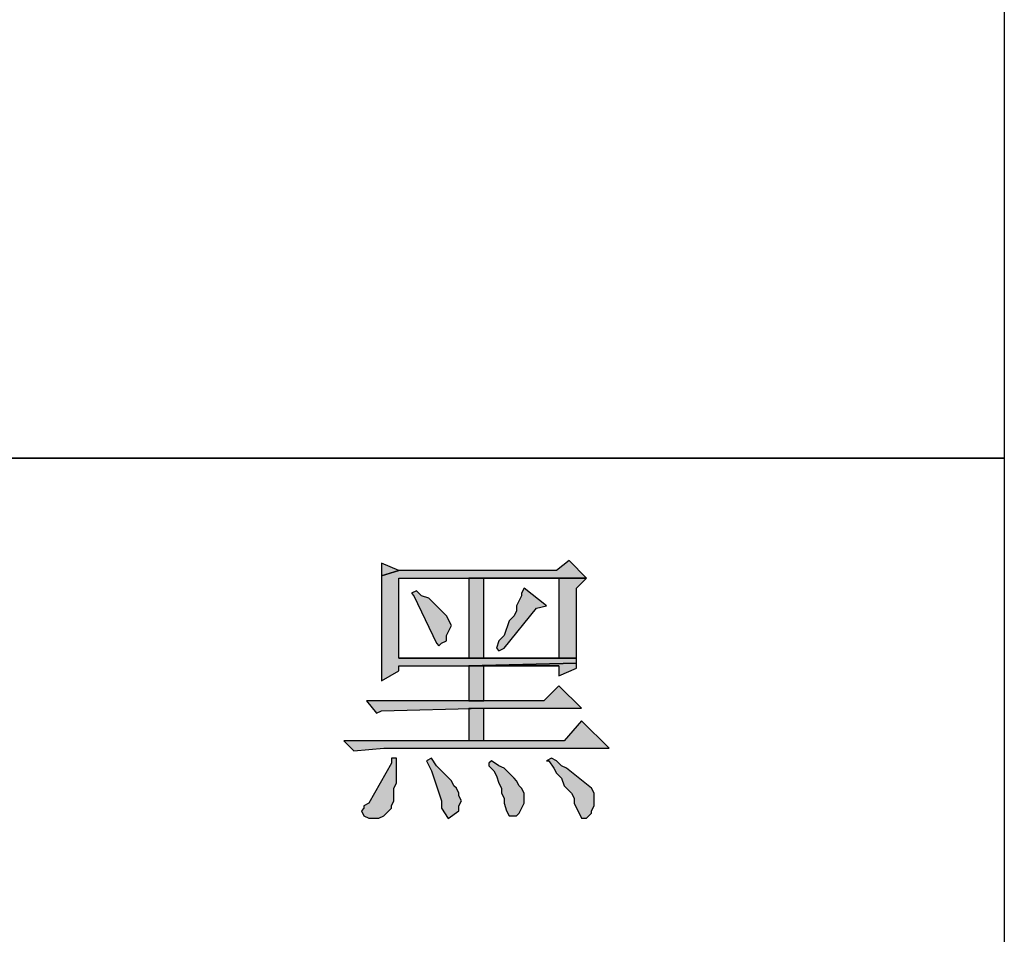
# Model space of a CAD drawing. Header units: millimetres. Extents: x 32146 to 33966, y 9971 to 11065.
# Tile 19 of 54: x 32405 to 32416, y 10197 to 10207. Entities that reach past the tile are written whole.
import ezdxf

# ---------------------------------------------------------------- set-up
doc = ezdxf.new("R2010")
doc.units = ezdxf.units.MM
doc.layers.add('Z_entity', color=7, linetype='Continuous')

msp = doc.modelspace()

# ---------------------------------------------------------------- hatches: boundary and pattern name
at = {"layer": 'Z_entity'}
for points in [[(32411.173, 10201.103), (32411.041, 10200.997), (32409.373, 10200.997), (32409.187, 10200.944), (32409.187, 10200.865), (32409.187, 10199.912), (32409.187, 10199.832), (32409.373, 10199.938), (32409.373, 10199.991), (32410.114, 10199.991), (32411.253, 10200.017), (32411.253, 10200.07), (32409.373, 10200.07), (32409.373, 10200.918), (32411.358, 10200.918)], [(32409.187, 10201.076), (32409.187, 10200.944), (32409.373, 10200.997)], [(32411.358, 10200.918), (32410.114, 10200.918), (32411.067, 10200.918), (32411.067, 10200.07), (32409.373, 10200.07), (32411.253, 10200.07), (32411.253, 10200.123), (32411.253, 10200.732), (32411.253, 10200.812)], [(32410.114, 10200.918), (32410.114, 10200.07), (32410.273, 10200.07), (32410.273, 10200.918), (32411.067, 10200.918)], [(32409.558, 10200.785), (32409.505, 10200.759), (32409.532, 10200.732), (32409.77, 10200.229), (32409.796, 10200.203), (32409.823, 10200.229), (32409.876, 10200.256), (32409.876, 10200.309), (32409.929, 10200.415), (32409.876, 10200.52), (32409.69, 10200.706), (32409.611, 10200.732)], [(32410.697, 10200.812), (32410.67, 10200.759), (32410.67, 10200.732), (32410.617, 10200.626), (32410.617, 10200.573), (32410.591, 10200.52), (32410.538, 10200.467), (32410.485, 10200.309), (32410.432, 10200.256), (32410.405, 10200.176), (32410.432, 10200.15), (32410.485, 10200.176), (32410.829, 10200.6), (32410.935, 10200.626)], [(32411.253, 10200.017), (32410.114, 10199.991), (32411.067, 10199.991), (32411.067, 10199.885), (32411.253, 10199.964), (32411.253, 10199.991)], [(32410.114, 10199.991), (32410.114, 10199.62), (32410.273, 10199.62), (32410.273, 10199.991), (32411.067, 10199.991)], [(32411.067, 10199.779), (32410.908, 10199.62), (32409.029, 10199.62), (32409.135, 10199.488), (32409.187, 10199.514), (32410.273, 10199.541), (32411.305, 10199.541)], [(32410.273, 10199.197), (32410.273, 10199.541), (32410.114, 10199.541), (32410.114, 10199.197)], [(32411.305, 10199.408), (32411.12, 10199.197), (32408.79, 10199.197), (32408.896, 10199.091), (32409.214, 10199.117), (32411.597, 10199.117)], [(32409.346, 10199.011), (32409.293, 10199.011), (32409.293, 10198.958), (32409.055, 10198.535), (32409.002, 10198.508), (32409.002, 10198.482), (32408.976, 10198.455), (32409.002, 10198.402), (32409.055, 10198.376), (32409.161, 10198.376), (32409.214, 10198.402), (32409.267, 10198.455), (32409.293, 10198.482), (32409.293, 10198.508), (32409.32, 10198.561), (32409.32, 10198.694), (32409.346, 10198.747), (32409.346, 10198.932)], [(32409.717, 10199.011), (32409.664, 10198.985), (32409.717, 10198.879), (32409.823, 10198.561), (32409.823, 10198.482), (32409.895, 10198.374), (32410.008, 10198.455), (32410.008, 10198.508), (32410.035, 10198.561), (32410.008, 10198.614), (32410.008, 10198.641), (32409.982, 10198.694), (32409.955, 10198.72), (32409.929, 10198.773), (32409.77, 10198.932)], [(32410.352, 10198.985), (32410.326, 10198.958), (32410.326, 10198.932), (32410.379, 10198.879), (32410.405, 10198.826), (32410.432, 10198.747), (32410.458, 10198.694), (32410.458, 10198.641), (32410.485, 10198.588), (32410.485, 10198.535), (32410.511, 10198.455), (32410.538, 10198.402), (32410.617, 10198.402), (32410.644, 10198.429), (32410.697, 10198.535), (32410.697, 10198.641), (32410.67, 10198.694), (32410.644, 10198.72), (32410.617, 10198.773), (32410.591, 10198.8), (32410.485, 10198.905), (32410.432, 10198.932)], [(32410.988, 10199.011), (32410.935, 10198.985), (32410.961, 10198.985), (32411.014, 10198.905), (32411.041, 10198.853), (32411.094, 10198.8), (32411.12, 10198.72), (32411.2, 10198.641), (32411.226, 10198.588), (32411.226, 10198.535), (32411.305, 10198.376), (32411.358, 10198.376), (32411.411, 10198.429), (32411.411, 10198.455), (32411.438, 10198.508), (32411.438, 10198.641), (32411.411, 10198.694), (32411.147, 10198.905), (32411.094, 10198.932), (32411.041, 10198.985)]]:
    msp.add_hatch(color=7, dxfattribs=at).paths.add_polyline_path(points)

# ---------------------------------------------------------------- linework, layer by layer
at = {"layer": 'Z_entity', "color": 7}
for p, q in [((32415.78, 10255.509), (32415.78, 10187.468)), ((32380.462, 10202.188), (32415.78, 10202.188)), ((32415.78, 10202.188), (32380.462, 10202.188)), ((32409.187, 10201.076), (32409.187, 10200.944)), ((32409.373, 10200.997), (32409.187, 10201.076)), ((32411.173, 10201.103), (32411.041, 10200.997)), ((32411.358, 10200.918), (32411.173, 10201.103)), ((32409.373, 10200.997), (32409.187, 10200.944)), ((32409.187, 10200.944), (32409.373, 10200.997)), ((32411.041, 10200.997), (32409.373, 10200.997)), ((32409.187, 10200.944), (32409.187, 10200.865)), ((32409.187, 10200.865), (32409.187, 10199.912)), ((32409.373, 10200.07), (32409.373, 10200.918)), ((32409.373, 10200.918), (32411.358, 10200.918)), ((32411.358, 10200.918), (32410.114, 10200.918)), ((32410.114, 10200.918), (32411.067, 10200.918)), ((32410.114, 10200.918), (32410.114, 10200.07)), ((32411.067, 10200.918), (32410.114, 10200.918)), ((32410.273, 10200.07), (32410.273, 10200.918)), ((32410.273, 10200.918), (32411.067, 10200.918)), ((32411.067, 10200.918), (32411.067, 10200.07)), ((32411.253, 10200.812), (32411.358, 10200.918)), ((32409.558, 10200.785), (32409.505, 10200.759)), ((32409.505, 10200.759), (32409.532, 10200.732)), ((32409.611, 10200.732), (32409.558, 10200.785)), ((32410.697, 10200.812), (32410.67, 10200.759)), ((32410.67, 10200.759), (32410.67, 10200.732)), ((32410.935, 10200.626), (32410.697, 10200.812)), ((32411.253, 10200.732), (32411.253, 10200.812)), ((32409.532, 10200.732), (32409.77, 10200.229)), ((32409.69, 10200.706), (32409.611, 10200.732)), ((32409.876, 10200.52), (32409.69, 10200.706)), ((32410.67, 10200.732), (32410.617, 10200.626)), ((32411.253, 10200.123), (32411.253, 10200.732)), ((32410.485, 10200.176), (32410.829, 10200.6)), ((32410.617, 10200.573), (32410.591, 10200.52)), ((32410.617, 10200.626), (32410.617, 10200.573)), ((32410.829, 10200.6), (32410.935, 10200.626)), ((32409.929, 10200.415), (32409.876, 10200.52)), ((32410.538, 10200.467), (32410.485, 10200.309)), ((32410.591, 10200.52), (32410.538, 10200.467)), ((32409.876, 10200.309), (32409.929, 10200.415)), ((32409.77, 10200.229), (32409.796, 10200.203)), ((32409.796, 10200.203), (32409.823, 10200.229)), ((32409.823, 10200.229), (32409.876, 10200.256)), ((32409.876, 10200.256), (32409.876, 10200.309)), ((32410.432, 10200.256), (32410.405, 10200.176)), ((32410.485, 10200.309), (32410.432, 10200.256)), ((32410.405, 10200.176), (32410.432, 10200.15)), ((32410.432, 10200.15), (32410.485, 10200.176)), ((32411.253, 10200.07), (32411.253, 10200.123)), ((32411.253, 10200.07), (32409.373, 10200.07)), ((32411.067, 10200.07), (32409.373, 10200.07)), ((32409.373, 10200.07), (32411.253, 10200.07)), ((32410.114, 10200.07), (32410.273, 10200.07)), ((32410.114, 10199.991), (32411.253, 10200.017)), ((32411.253, 10200.017), (32410.114, 10199.991)), ((32411.253, 10200.017), (32411.253, 10200.07)), ((32411.253, 10199.991), (32411.253, 10200.017)), ((32409.187, 10199.832), (32409.373, 10199.938)), ((32409.187, 10199.912), (32409.187, 10199.832)), ((32409.373, 10199.938), (32409.373, 10199.991)), ((32409.373, 10199.991), (32410.114, 10199.991)), ((32410.114, 10199.991), (32411.067, 10199.991)), ((32410.114, 10199.991), (32410.114, 10199.62)), ((32411.067, 10199.991), (32410.114, 10199.991)), ((32410.273, 10199.62), (32410.273, 10199.991)), ((32410.273, 10199.991), (32411.067, 10199.991)), ((32411.067, 10199.991), (32411.067, 10199.885)), ((32411.067, 10199.885), (32411.253, 10199.964)), ((32411.253, 10199.964), (32411.253, 10199.991)), ((32411.067, 10199.779), (32410.908, 10199.62)), ((32411.305, 10199.541), (32411.067, 10199.779)), ((32410.908, 10199.62), (32409.029, 10199.62)), ((32409.029, 10199.62), (32409.135, 10199.488)), ((32410.114, 10199.62), (32410.273, 10199.62)), ((32409.135, 10199.488), (32409.187, 10199.514)), ((32409.187, 10199.514), (32410.273, 10199.541)), ((32410.114, 10199.541), (32410.273, 10199.541)), ((32410.114, 10199.541), (32410.114, 10199.197)), ((32410.273, 10199.197), (32410.273, 10199.541)), ((32410.273, 10199.541), (32411.305, 10199.541)), ((32411.305, 10199.408), (32411.12, 10199.197)), ((32411.597, 10199.117), (32411.305, 10199.408)), ((32411.12, 10199.197), (32408.79, 10199.197)), ((32408.79, 10199.197), (32408.896, 10199.091)), ((32410.273, 10199.197), (32410.114, 10199.197)), ((32408.896, 10199.091), (32409.214, 10199.117)), ((32409.214, 10199.117), (32411.597, 10199.117)), ((32409.346, 10199.011), (32409.293, 10199.011)), ((32409.293, 10199.011), (32409.293, 10198.958)), ((32409.346, 10198.932), (32409.346, 10199.011)), ((32409.717, 10199.011), (32409.664, 10198.985)), ((32409.664, 10198.985), (32409.717, 10198.879)), ((32409.77, 10198.932), (32409.717, 10199.011)), ((32410.352, 10198.985), (32410.326, 10198.958)), ((32410.432, 10198.932), (32410.352, 10198.985)), ((32410.988, 10199.011), (32410.935, 10198.985)), ((32410.935, 10198.985), (32410.961, 10198.985)), ((32410.961, 10198.985), (32411.014, 10198.905)), ((32411.041, 10198.985), (32410.988, 10199.011)), ((32411.094, 10198.932), (32411.041, 10198.985)), ((32409.293, 10198.958), (32409.055, 10198.535)), ((32409.346, 10198.747), (32409.346, 10198.932)), ((32409.717, 10198.879), (32409.823, 10198.561)), ((32409.929, 10198.773), (32409.77, 10198.932)), ((32410.326, 10198.958), (32410.326, 10198.932)), ((32410.326, 10198.932), (32410.379, 10198.879)), ((32410.379, 10198.879), (32410.405, 10198.826)), ((32410.485, 10198.905), (32410.432, 10198.932)), ((32410.591, 10198.8), (32410.485, 10198.905)), ((32411.014, 10198.905), (32411.041, 10198.853)), ((32411.147, 10198.905), (32411.094, 10198.932)), ((32411.411, 10198.694), (32411.147, 10198.905)), ((32409.955, 10198.72), (32409.929, 10198.773)), ((32410.405, 10198.826), (32410.432, 10198.747)), ((32410.617, 10198.773), (32410.591, 10198.8)), ((32410.644, 10198.72), (32410.617, 10198.773)), ((32411.041, 10198.853), (32411.094, 10198.8)), ((32411.094, 10198.8), (32411.12, 10198.72)), ((32409.32, 10198.694), (32409.346, 10198.747)), ((32409.32, 10198.561), (32409.32, 10198.694)), ((32409.982, 10198.694), (32409.955, 10198.72)), ((32410.008, 10198.641), (32409.982, 10198.694)), ((32410.432, 10198.747), (32410.458, 10198.694)), ((32410.458, 10198.694), (32410.458, 10198.641)), ((32410.67, 10198.694), (32410.644, 10198.72)), ((32410.697, 10198.641), (32410.67, 10198.694)), ((32411.12, 10198.72), (32411.2, 10198.641)), ((32411.438, 10198.641), (32411.411, 10198.694)), ((32409.293, 10198.508), (32409.32, 10198.561)), ((32409.823, 10198.561), (32409.823, 10198.482)), ((32410.008, 10198.614), (32410.008, 10198.641)), ((32410.035, 10198.561), (32410.008, 10198.614)), ((32410.008, 10198.508), (32410.035, 10198.561)), ((32410.458, 10198.641), (32410.485, 10198.588)), ((32410.485, 10198.588), (32410.485, 10198.535)), ((32410.697, 10198.535), (32410.697, 10198.641)), ((32411.2, 10198.641), (32411.226, 10198.588)), ((32411.226, 10198.588), (32411.226, 10198.535)), ((32411.438, 10198.508), (32411.438, 10198.641)), ((32409.002, 10198.482), (32408.976, 10198.455)), ((32408.976, 10198.455), (32409.002, 10198.402)), ((32409.055, 10198.535), (32409.002, 10198.508)), ((32409.002, 10198.508), (32409.002, 10198.482)), ((32409.214, 10198.402), (32409.267, 10198.455)), ((32409.267, 10198.455), (32409.293, 10198.482)), ((32409.293, 10198.482), (32409.293, 10198.508)), ((32409.823, 10198.482), (32409.895, 10198.374)), ((32409.895, 10198.374), (32410.008, 10198.455)), ((32410.008, 10198.455), (32410.008, 10198.508)), ((32410.485, 10198.535), (32410.511, 10198.455)), ((32410.511, 10198.455), (32410.538, 10198.402)), ((32410.644, 10198.429), (32410.697, 10198.535)), ((32411.226, 10198.535), (32411.305, 10198.376)), ((32411.411, 10198.455), (32411.438, 10198.508)), ((32411.411, 10198.429), (32411.411, 10198.455)), ((32409.002, 10198.402), (32409.055, 10198.376)), ((32409.055, 10198.376), (32409.161, 10198.376)), ((32409.161, 10198.376), (32409.214, 10198.402)), ((32410.538, 10198.402), (32410.617, 10198.402)), ((32410.617, 10198.402), (32410.644, 10198.429)), ((32411.305, 10198.376), (32411.358, 10198.376)), ((32411.358, 10198.376), (32411.411, 10198.429))]:
    msp.add_line(p, q, dxfattribs=at)

doc.saveas('drawing.dxf')
